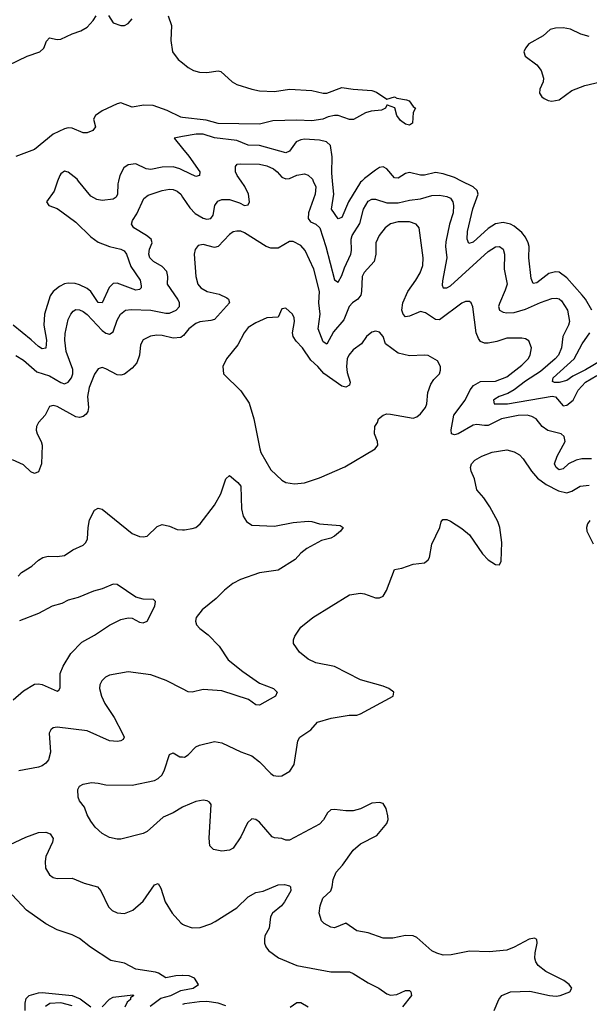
# Model space of a CAD drawing. Header units: inches. Extents: x 2001573 to 2220545, y 644482 to 846830.
# Tile 52 of 256: x 2039131 to 2042170, y 685603 to 690862. Entities that reach past the tile are written whole.
import ezdxf

# ---------------------------------------------------------------- set-up
doc = ezdxf.new("R2010")
doc.units = ezdxf.units.IN
doc.header["$MEASUREMENT"] = 0
for name, color, linetype in [('C0638', 7, 'Continuous'), ('C0639', 7, 'Continuous'), ('C0648', 7, 'Continuous'), ('C0649', 7, 'Continuous')]:
    doc.layers.add(name, color=color, linetype=linetype)

msp = doc.modelspace()

# ---------------------------------------------------------------- linework, layer by layer
at = {"layer": 'C0638', "color": 5}
for points, elevation in [([(2039333, 690000), (2039313.6, 689946.3), (2039274.4, 689890), (2039286, 689870), (2039330, 689853.8), (2039355.9, 689835.9), (2039430, 689780.9), (2039510, 689702.3), (2039550, 689674.4), (2039608.9, 689650), (2039670, 689636.9), (2039688.3, 689628.3), (2039700.7, 689610), (2039722.9, 689542.9), (2039773.6, 689470), (2039779.5, 689440.5), (2039778.2, 689430), (2039770, 689420.9), (2039750, 689416.8), (2039665.6, 689450), (2039650, 689454.7), (2039630, 689453.4), (2039608.1, 689431.9), (2039570, 689349.8), (2039550, 689350.8), (2039509.3, 689410), (2039490, 689426.7), (2039450, 689446.4), (2039427.3, 689452.7), (2039390, 689454.3), (2039369.6, 689450.4), (2039342.4, 689437.6), (2039310, 689410.8), (2039292.9, 689387.1), (2039262.2, 689290), (2039258.6, 689230), (2039273.9, 689150), (2039270, 689107.8), (2039250, 689104.5), (2039230, 689116.2), (2039192.2, 689152.2), (2039095.4, 689230)], 320), ([(2039110, 689068.4), (2039150, 689044.1), (2039221.7, 688981.7), (2039290, 688959), (2039350, 688923.6), (2039370, 688918), (2039390, 688926.3), (2039406.7, 688950), (2039413.9, 688970), (2039413.3, 688993.3), (2039378.7, 689090), (2039370.6, 689150), (2039373.5, 689186.5), (2039390, 689260.9), (2039402.6, 689290), (2039415, 689305), (2039430, 689313.8), (2039450, 689312.5), (2039470, 689303.2), (2039490, 689288.3), (2039570, 689201.9), (2039590, 689188.6), (2039610, 689182.3), (2039630, 689194.7), (2039650, 689258), (2039668.6, 689290), (2039694.9, 689310), (2039725, 689315), (2039830, 689309.9), (2039910, 689294.2), (2039930, 689294.2), (2039965.5, 689310), (2039982.5, 689330), (2039983.2, 689350), (2039974.3, 689370), (2039919.7, 689450), (2039921.1, 689490), (2039916.3, 689516.3), (2039890, 689544.6), (2039844.9, 689570), (2039825.4, 689590), (2039818.8, 689610), (2039823.6, 689636.4), (2039837.4, 689670), (2039831.6, 689690), (2039807.4, 689710), (2039738.7, 689750), (2039727, 689770), (2039731.6, 689790), (2039754.8, 689825.2), (2039793, 689907), (2039816, 689924), (2039890, 689949.1), (2039930, 689956.3), (2039950, 689954.3), (2039970, 689946), (2039990, 689929.8), (2040000, 689914.8)], 340), ([(2039658.2, 690000), (2039654.7, 689985.3), (2039652.5, 689930), (2039645.1, 689914.9), (2039630, 689903.4), (2039570, 689896.1), (2039541.6, 689901.6), (2039510, 689919), (2039445.1, 690000)], 320), ([(2040000, 689171), (2039990, 689163.8), (2039950, 689161.9), (2039890, 689175.6), (2039862.9, 689177.1), (2039828.2, 689171.8), (2039790, 689152), (2039774.4, 689125.6), (2039770.1, 689070), (2039755, 689030), (2039730, 689001), (2039690, 688969.1), (2039670, 688963.4), (2039650, 688965.7), (2039590, 688997.2), (2039570, 689003.5), (2039550, 688997.6), (2039530, 688969.6), (2039501.7, 688898.3), (2039493.2, 688850), (2039498, 688790), (2039494.8, 688770), (2039485.2, 688754.8), (2039470, 688742.9), (2039450, 688738.1), (2039430, 688740.2), (2039330, 688796), (2039310, 688802), (2039290, 688796.2), (2039266.5, 688750), (2039230.1, 688709.9), (2039219.7, 688690), (2039217.8, 688670), (2039223.2, 688650), (2039245.9, 688610), (2039250.8, 688590), (2039246, 688490), (2039230, 688447.7), (2039210, 688437.8), (2039190, 688446.6), (2039150, 688484.6), (2039091.4, 688511.4)], 360), ([(2039122.9, 687890), (2039140.9, 687910), (2039195.8, 687944.2), (2039230, 687975.5), (2039253.2, 687990), (2039283.3, 687996.7), (2039330, 687995.6), (2039370, 688000.5), (2039413.2, 688030), (2039470, 688055.8), (2039484.2, 688070), (2039491.5, 688088.5), (2039495.3, 688150), (2039503.5, 688190), (2039530, 688241.6), (2039550, 688254), (2039570, 688247), (2039730, 688118.7), (2039770, 688102), (2039790, 688099.5), (2039810, 688104.4), (2039864.8, 688155.2), (2039890, 688165.3), (2039930, 688157.6), (2039970, 688139.5), (2040000, 688137.6)], 360), ([(2039096.5, 687230), (2039150, 687276.8), (2039210, 687312.8), (2039230, 687315.5), (2039250, 687311.6), (2039330, 687275.6), (2039339.3, 687280.7), (2039347.1, 687292.9), (2039347.3, 687370), (2039361.6, 687410), (2039402.7, 687477.3), (2039461.9, 687538.1), (2039530, 687574.6), (2039610, 687628.4), (2039670, 687658.5), (2039710, 687668.3), (2039730, 687666.3), (2039770, 687643.6), (2039790, 687640.7), (2039810, 687649.3), (2039852.2, 687730), (2039854.4, 687754.4), (2039844.5, 687764.5), (2039790, 687766.7), (2039750, 687778), (2039650, 687845.5), (2039630, 687848), (2039570, 687821.6), (2039524, 687810), (2039443.3, 687776.7), (2039390, 687762.3), (2039355.9, 687744.1), (2039304.5, 687730), (2039230, 687691.3), (2039130, 687651.4)], 340), ([(2040000, 687287.7), (2039912, 687332), (2039830, 687363.2), (2039710, 687378.5), (2039610, 687361.1), (2039589.2, 687350.8), (2039568.2, 687331.8), (2039558.9, 687310), (2039556.5, 687290), (2039567.1, 687250), (2039584.2, 687210), (2039634.8, 687134.8), (2039679.6, 687050), (2039688.5, 687030), (2039682, 687018), (2039670.8, 687010), (2039652.4, 687007.6), (2039610, 687009.9), (2039490, 687063.4), (2039330, 687084.2), (2039310, 687079.6), (2039296.3, 687070), (2039288, 687052), (2039295, 686950), (2039283.5, 686910), (2039270, 686891.1), (2039250, 686877), (2039230.1, 686869.9), (2039125.5, 686850)], 360), ([(2040000, 686656.2), (2039950, 686625.3), (2039896.6, 686603.4), (2039810, 686526.4), (2039790, 686515.8), (2039670, 686485.5), (2039650, 686485.5), (2039610, 686494.9), (2039570, 686515.5), (2039533.4, 686550), (2039510, 686580.7), (2039490, 686616), (2039475.6, 686655.6), (2039450.4, 686690), (2039442, 686710), (2039440.5, 686750), (2039450, 686769), (2039470, 686779.5), (2039512.8, 686787.2), (2039550, 686785.1), (2039590, 686776.2), (2039730, 686774.3), (2039850, 686799.1), (2039870, 686809.7), (2039890.2, 686829.8), (2039903.4, 686856.6), (2039930, 686937.2), (2039950, 686946), (2039985.7, 686925.7), (2040000, 686924.4)], 380), ([(2039050, 686442), (2039163.2, 686496.8), (2039230, 686521.6), (2039270, 686522.4), (2039293.5, 686513.5), (2039308.5, 686488.5), (2039304.9, 686470), (2039270, 686392.3), (2039266.1, 686366.1), (2039269, 686330), (2039290, 686295.5), (2039310, 686281.3), (2039330, 686275.3), (2039410, 686276.9), (2039474, 686250), (2039545.5, 686230), (2039563.6, 686210), (2039603.7, 686123.7), (2039624.2, 686104.2), (2039650, 686092), (2039690, 686088.7), (2039733.7, 686106.3), (2039790, 686154.4), (2039850, 686242.4), (2039870, 686248), (2039883.2, 686223.2), (2039906, 686150), (2039944.7, 686090), (2039990, 686038.5), (2040000, 686032)], 360), ([(2040000, 685757.5), (2039997.6, 685757.6), (2039964.2, 685755.8), (2039910, 685744.7), (2039872, 685770), (2039855.6, 685775.6), (2039750, 685790.3), (2039690, 685823.6), (2039616.9, 685836.9), (2039507.9, 685907.9), (2039450, 685955.6), (2039410, 685974), (2039330, 686000.4), (2039270, 686032.4), (2039166.1, 686106.1), (2039090, 686188.2)], 340), ([(2039160.2, 685570), (2039159.6, 685610), (2039164.9, 685635.1), (2039181.8, 685650), (2039230, 685664.5), (2039250, 685666.5), (2039410, 685650), (2039452.9, 685632.9), (2039510, 685590.3)], 340), ([(2039571.4, 685590), (2039609.1, 685630.9), (2039630, 685641.7), (2039733.6, 685653.6), (2039739, 685650), (2039722.3, 685637.7), (2039722, 685630), (2039704.8, 685615.2), (2039690.9, 685589.1)], 340), ([(2039826.6, 685593.3), (2039883.2, 685636.8), (2039937.7, 685650), (2039990, 685676.5), (2040000, 685678.5)], 340), ([(2039410, 685595), (2039350, 685610.5), (2039292, 685608), (2039267.5, 685592.5)], 360)]:
    msp.add_lwpolyline(points, dxfattribs=dict(at, elevation=elevation))
at = {"layer": 'C0639', "color": 5}
for points, elevation in [([(2039070, 690618.8), (2039170, 690666.4), (2039238, 690690), (2039258.9, 690710), (2039272.7, 690747.3), (2039290, 690765.3), (2039330, 690756.3), (2039350, 690757.8), (2039410, 690786.7), (2039457.6, 690802.4), (2039490, 690821.1), (2039523, 690857), (2039538.2, 690881.8)], 280), ([(2039605, 690885), (2039630, 690844.4), (2039670, 690830.5), (2039690, 690830.5), (2039710, 690841.6), (2039730, 690867.3)], 280), ([(2039922.3, 690882.3), (2039941.2, 690830), (2039936.5, 690750), (2039945.3, 690690), (2039977, 690650), (2040000, 690630.9)], 280), ([(2040000, 690340.4), (2039990, 690341.6), (2039917.2, 690377.2), (2039843.4, 690403.4), (2039793.8, 690406.2), (2039730, 690394.7), (2039670, 690417.6), (2039650, 690412.4), (2039570, 690375.1), (2039534.9, 690350), (2039524.6, 690330), (2039534.9, 690290), (2039520.5, 690270), (2039490, 690258.2), (2039470, 690257.2), (2039410, 690283.4), (2039390, 690284.3), (2039370, 690279), (2039309, 690251), (2039210, 690168.8), (2039110, 690131.7)], 280), ([(2040000, 690237.7), (2039954, 690230), (2040000, 690173.2)], 320), ([(2040000, 690058.7), (2039985.6, 690065.6), (2039950, 690076), (2039890, 690074.3), (2039830, 690061.3), (2039805.2, 690065.2), (2039750, 690091.2), (2039710, 690086.6), (2039685.8, 690070), (2039665.4, 690030), (2039658.2, 690000)], 320), ([(2039445.1, 690000), (2039437, 690010), (2039390, 690048.4), (2039370, 690052.5), (2039350, 690039.3), (2039343.9, 690030), (2039333, 690000)], 320)]:
    msp.add_lwpolyline(points, dxfattribs=dict(at, elevation=elevation))
at = {"layer": 'C0648', "color": 5}
for points, elevation in [([(2040000, 689914.8), (2040037.9, 689857.9), (2040067.6, 689827.6), (2040110, 689802), (2040130, 689797), (2040150, 689799.3), (2040162.3, 689817.7), (2040171.8, 689870), (2040188.1, 689892), (2040210, 689902), (2040250, 689902.1), (2040304.3, 689884.3), (2040330, 689869.8), (2040350, 689872.3), (2040356.2, 689890), (2040351.6, 689930), (2040331.6, 689971.6), (2040311.5, 690000)], 340), ([(2040697.1, 690000), (2040709.9, 689970), (2040707.1, 689930), (2040671.2, 689830), (2040670, 689799.3), (2040682.3, 689782.3), (2040710, 689769.1), (2040731.7, 689750), (2040764.5, 689650), (2040810, 689473.3), (2040830, 689460.5), (2040850, 689495.1), (2040863.3, 689536.7), (2040896.8, 689610), (2040901.7, 689630), (2040899.3, 689690), (2040904.2, 689710), (2040945.9, 689774.1), (2040964.8, 689850), (2040990, 689892.8), (2041010, 689904.1), (2041030, 689903.7), (2041090, 689883.8), (2041150, 689883.2), (2041210, 689897.2), (2041270, 689904.9), (2041330, 689923), (2041370, 689924.2), (2041410, 689917.5), (2041428.5, 689908.5), (2041441.1, 689890), (2041445.6, 689870), (2041443.4, 689830), (2041423.4, 689770), (2041404.2, 689675.8), (2041402.1, 689650), (2041409.2, 689590), (2041386.6, 689466.6), (2041384.9, 689444.9), (2041389.8, 689429.8), (2041410, 689429.9), (2041430, 689440.2), (2041630, 689624.4), (2041670, 689648.6), (2041690, 689650.8), (2041710, 689636.2), (2041718.4, 689610), (2041715.4, 689530), (2041731.4, 689450), (2041721.9, 689418.1), (2041690, 689346.8), (2041686, 689330), (2041691.5, 689310), (2041710, 689299.8), (2041730, 689296.2), (2041770, 689298.8), (2041830, 689316.2), (2041910, 689352.2), (2041970, 689372.2), (2041995.3, 689375.3), (2042010, 689371.9), (2042021, 689361.1), (2042053.6, 689310), (2042063.9, 689250), (2042059.5, 689230), (2042028.4, 689170), (2042022.2, 689110), (2042005.5, 689070), (2041988.5, 689050), (2041910, 688983.6), (2041828.9, 688931.1), (2041770, 688884.8), (2041735.1, 688864.9), (2041688.8, 688850), (2041665.2, 688834.8), (2041659, 688830), (2041663, 688810), (2041733.4, 688810), (2041971.5, 688851.6), (2041990, 688848.4), (2042030, 688799), (2042050, 688802.7), (2042083.1, 688830), (2042110, 688883.7), (2042150, 688926.3), (2042210, 688961.7)], 340), ([(2040956.2, 690000), (2040950, 689993.5), (2040884.8, 689890), (2040850, 689805.4), (2040830, 689798.4), (2040794, 689850), (2040806.1, 689930), (2040800.4, 690000)], 320), ([(2042184.1, 689310), (2042149, 689370), (2042132.3, 689390), (2042050, 689482.8), (2042010, 689513.1), (2041990, 689516), (2041953.9, 689506.1), (2041890, 689457), (2041870, 689452.6), (2041859.5, 689479.6), (2041847.6, 689590), (2041848.5, 689650), (2041843.5, 689670), (2041830, 689700.2), (2041810, 689726.1), (2041770, 689758.9), (2041749.6, 689769.6), (2041710, 689778.1), (2041670, 689771.3), (2041630, 689747.3), (2041550, 689672.9), (2041527.2, 689667.2), (2041518.4, 689690), (2041520.4, 689730), (2041548.5, 689851.5), (2041577.2, 689930), (2041572, 689950), (2041550.6, 689970), (2041488.9, 690000)], 320), ([(2042182.5, 688517.5), (2042130, 688516.2), (2042099.7, 688510), (2042059.4, 688490), (2042030, 688463.5), (2042010, 688458), (2041993.5, 688470), (2041984.7, 688490), (2041999, 688530), (2042040.6, 688610), (2042036.5, 688636.5), (2042019.3, 688650), (2041948, 688668), (2041918.5, 688690), (2041886, 688730), (2041863.1, 688743.1), (2041839, 688750), (2041790, 688747.8), (2041701.6, 688730), (2041630, 688695.3), (2041610, 688694), (2041570, 688700.6), (2041550, 688696.6), (2041470, 688650.4), (2041450, 688645.2), (2041435.6, 688650), (2041432.2, 688672.2), (2041447.2, 688750), (2041508.1, 688830), (2041535.1, 688884.9), (2041551.6, 688908.4), (2041590, 688930.1), (2041670, 688932.1), (2041730, 688955.1), (2041810, 689016.3), (2041843.1, 689050), (2041855.3, 689070), (2041862.3, 689110), (2041847.3, 689147.3), (2041830, 689157.7), (2041810, 689161.5), (2041730, 689160.6), (2041677.1, 689142.9), (2041630, 689134.4), (2041610, 689134.1), (2041590, 689143.7), (2041578.8, 689158.8), (2041566.8, 689190), (2041547.9, 689327.9), (2041539.6, 689350), (2041530, 689357.4), (2041510, 689356.8), (2041490, 689347.7), (2041370, 689259.4), (2041350, 689260.3), (2041296.8, 689296.8), (2041270, 689302.6), (2041210, 689278), (2041190, 689275.1), (2041177.4, 689290), (2041169.9, 689309.9), (2041175.4, 689350), (2041201, 689410), (2041244.7, 689470), (2041267.6, 689510), (2041281, 689550), (2041284.3, 689590), (2041261.6, 689750), (2041246.3, 689770), (2041210, 689781.9), (2041150, 689781.7), (2041109.1, 689770.9), (2041080.7, 689750), (2041049.4, 689710), (2041031.7, 689670), (2041031.4, 689610), (2041021.7, 689570), (2040968.8, 689511.2), (2040958.3, 689490), (2040955.3, 689410), (2040950.1, 689389.9), (2040934.2, 689370), (2040906.2, 689350), (2040887.8, 689330), (2040860.8, 689259.2), (2040804.5, 689195.5), (2040770, 689129.8), (2040750, 689142.2), (2040723.4, 689210), (2040733.5, 689290), (2040727.2, 689350), (2040730.9, 689410), (2040700.6, 689530), (2040653.9, 689630), (2040630, 689656.2), (2040590, 689676.4), (2040570, 689676.9), (2040510, 689641), (2040470, 689642), (2040446, 689650), (2040330, 689723.8), (2040310, 689731.8), (2040290, 689733.3), (2040270, 689728.4), (2040250, 689715), (2040190, 689651.4), (2040170, 689645.2), (2040110, 689660.4), (2040083.4, 689656.6), (2040066.1, 689633.9), (2040062, 689610), (2040070.2, 689490), (2040080.6, 689450), (2040097.6, 689430), (2040130.1, 689410.1), (2040195.2, 689395.2), (2040235.8, 689375.8), (2040244.4, 689370), (2040250.1, 689349.9), (2040170, 689261.6), (2040150, 689254.8), (2040091.7, 689248.3), (2040070, 689239.8), (2040033.1, 689210), (2040005.3, 689174.7), (2040000, 689171)], 360), ([(2042236.2, 689043.8), (2042150, 688991.3), (2042082, 688958), (2042050, 688935.4), (2042010, 688924.2), (2041984.7, 688924.7), (2041973.7, 688930), (2041977.4, 688950), (2042088.5, 689050), (2042132.6, 689130), (2042172.1, 689190)], 320), ([(2040000, 686924.4), (2040010, 686923.5), (2040030, 686935.6), (2040070, 686977.7), (2040090, 686988.2), (2040170, 687007), (2040210, 687000.7), (2040310, 686951.1), (2040370, 686929.6), (2040410, 686898), (2040470, 686835.6), (2040485.2, 686825.2), (2040510, 686821.1), (2040530, 686824.2), (2040571.8, 686848.2), (2040595.8, 686884.2), (2040615.5, 687010), (2040625.5, 687030), (2040683.8, 687070), (2040720.5, 687110), (2040791.9, 687131.9), (2040888.2, 687148.2), (2040930, 687148.5), (2040950, 687154.7), (2041124, 687250), (2041127.7, 687270), (2041100.5, 687290), (2041070, 687303.2), (2040950, 687335.9), (2040810, 687407.8), (2040710, 687427), (2040670, 687446), (2040623.4, 687483.4), (2040591, 687530), (2040591, 687550), (2040598.8, 687570), (2040630, 687617.2), (2040694.8, 687670), (2040890, 687789.6), (2040950, 687798.5), (2040970, 687796), (2041030, 687774), (2041050, 687774), (2041070, 687783), (2041087.2, 687812.8), (2041130, 687925.2), (2041170, 687933.6), (2041230, 687954.5), (2041290, 687960.9), (2041310, 687977.2), (2041318, 687990), (2041330, 688061.2), (2041373, 688150), (2041379.8, 688180.2), (2041387.9, 688192.1), (2041410, 688191.8), (2041430, 688184.5), (2041490, 688144.2), (2041530.6, 688110.6), (2041600.5, 688010), (2041630, 687978), (2041670, 687952.3), (2041691, 687950), (2041699.1, 687970), (2041702.6, 688070), (2041692.7, 688150), (2041681.3, 688181.3), (2041640, 688260), (2041607.9, 688307.9), (2041570.4, 688350.4), (2041557.1, 688410), (2041539.1, 688450), (2041536.3, 688470), (2041540.7, 688490), (2041559.1, 688510), (2041596.3, 688530), (2041652.3, 688552.3), (2041730, 688564.5), (2041770, 688554.7), (2041797.2, 688537.2), (2041817.4, 688517.4), (2041861.2, 688450), (2041893.3, 688413.3), (2041940.4, 688380.4), (2042005.4, 688345.4), (2042050, 688335), (2042076.6, 688343.4), (2042122, 688370), (2042170, 688375.6)], 380), ([(2040000, 688137.6), (2040010, 688137), (2040050, 688144.2), (2040070, 688150.4), (2040093.6, 688170), (2040169.6, 688270), (2040203.5, 688330), (2040229.7, 688410.3), (2040250, 688426.8), (2040295.3, 688390), (2040311.4, 688370), (2040314.2, 688250), (2040322.7, 688210), (2040341.4, 688181.4), (2040370, 688162.6), (2040490, 688157.8), (2040590, 688177.3), (2040670, 688184), (2040690, 688182.3), (2040730, 688169), (2040839.9, 688159.9), (2040857.3, 688150), (2040843, 688130), (2040810, 688103), (2040790, 688092.8), (2040740.3, 688079.7), (2040662, 688038), (2040630, 688012.3), (2040600.9, 687979.1), (2040510, 687921.3), (2040410, 687907.7), (2040308.2, 687871.8), (2040268.7, 687851.3), (2040224.1, 687815.9), (2040179.5, 687770), (2040104.9, 687710), (2040072.2, 687670), (2040068.5, 687650), (2040074.4, 687630), (2040092.2, 687610), (2040136.1, 687576.1), (2040195.4, 687515.4), (2040243.7, 687443.7), (2040321.6, 687381.6), (2040410, 687319.1), (2040484.9, 687290), (2040503.8, 687270), (2040494.9, 687250), (2040410, 687200.5), (2040390, 687202.4), (2040351.8, 687231.8), (2040210, 687278.5), (2040110, 687285.1), (2040050.3, 687269.7), (2040030, 687272.6), (2040000, 687287.7)], 360), ([(2042173.6, 688186.4), (2042159.8, 688170), (2042154.6, 688150), (2042157.7, 688130), (2042190, 688063.1)], 380), ([(2041663.2, 685570), (2041686.7, 685630), (2041702.6, 685650), (2041750, 685669.4), (2041852.8, 685672.8), (2041957.2, 685650), (2041992.7, 685647.3), (2042014.8, 685650), (2042066.8, 685670), (2042077.3, 685690), (2042063, 685710), (2042034.9, 685730), (2041938.3, 685778.3), (2041897.4, 685810), (2041885.2, 685830), (2041880.2, 685850), (2041880.9, 685879.1), (2041891.6, 685930), (2041890.4, 685950), (2041877, 685957), (2041850, 685951.7), (2041770, 685907.8), (2041730, 685893.4), (2041635.6, 685884.5), (2041530, 685886.7), (2041433.1, 685866.9), (2041390, 685866.4), (2041356, 685876), (2041329.5, 685889.5), (2041250, 685961.1), (2041230, 685968.9), (2041190, 685970.4), (2041122.4, 685957.6), (2041070, 685957.5), (2040990, 685985.5), (2040930, 685995.3), (2040870, 686036.4), (2040810, 686012.2), (2040790, 686014.9), (2040754.4, 686034.4), (2040740.5, 686050), (2040728.5, 686090), (2040733.7, 686130), (2040748.7, 686170), (2040790.4, 686210), (2040798, 686230), (2040802.6, 686270), (2040819.7, 686310), (2040852.7, 686347.3), (2040910, 686426.2), (2040950, 686459.7), (2041035.5, 686504.5), (2041090, 686569.5), (2041096.1, 686590), (2041094.4, 686610), (2041085.2, 686650), (2041070, 686675.8), (2041050, 686681.5), (2041010, 686678), (2040950, 686648.2), (2040910, 686637.6), (2040870, 686636.1), (2040810, 686644.6), (2040790, 686641.3), (2040773.7, 686626.3), (2040751.2, 686588.8), (2040730, 686565.5), (2040570, 686479.5), (2040550, 686479.3), (2040528.5, 686488.5), (2040490, 686491.8), (2040478.4, 686498.4), (2040410, 686575.8), (2040390, 686590.4), (2040370, 686594.9), (2040346.8, 686573.2), (2040310, 686498), (2040270, 686437.3), (2040250, 686426.5), (2040210, 686422.2), (2040164, 686430), (2040146, 686450), (2040142.4, 686490), (2040152.7, 686670), (2040143.1, 686683.1), (2040131, 686690), (2040110, 686692.9), (2040070, 686686.9), (2040002.3, 686657.7), (2040000, 686656.2)], 380), ([(2040000, 686032), (2040010, 686025.5), (2040050, 686011.4), (2040094.4, 686014.4), (2040150, 686032.8), (2040174.4, 686045.6), (2040290, 686118.8), (2040350, 686176.9), (2040390, 686201.3), (2040430, 686208.4), (2040510, 686242.3), (2040542.9, 686242.9), (2040570, 686235.8), (2040574.9, 686230), (2040576.5, 686210), (2040542.7, 686150), (2040527.6, 686130), (2040479.6, 686090), (2040468.8, 686070), (2040461.1, 686010), (2040439.5, 685970), (2040436.5, 685950), (2040437, 685930), (2040443.7, 685910), (2040458, 685890), (2040512.1, 685852.1), (2040610, 685810.2), (2040790, 685776.5), (2040890, 685776.5), (2040910, 685768.9), (2040990, 685718), (2041047.7, 685690), (2041090, 685659.1), (2041110, 685653), (2041143.6, 685656.4), (2041190, 685677.6), (2041210, 685678), (2041218, 685670), (2041220.4, 685650), (2041172.4, 685590)], 360), ([(2040000, 685678.5), (2040056.4, 685690), (2040084, 685710), (2040063, 685743), (2040035.5, 685755.5), (2040000, 685757.5)], 340), ([(2040230, 685594.5), (2040190, 685609.9), (2040130, 685618.5), (2040090, 685616.6), (2040010, 685606.2), (2040000, 685603.2)], 360), ([(2040670, 685588.5), (2040630, 685611.2), (2040610, 685612), (2040573, 685587)], 360)]:
    msp.add_lwpolyline(points, dxfattribs=dict(at, elevation=elevation))
at = {"layer": 'C0648', "color": 5, "elevation": 380}
msp.add_lwpolyline([(2040550, 689320.9), (2040530, 689317.2), (2040510, 689274), (2040450, 689269.7), (2040390, 689242.4), (2040350, 689217.7), (2040327.6, 689190), (2040294.4, 689125.6), (2040234.9, 689050), (2040214.8, 689010), (2040218.8, 688970), (2040310, 688879.1), (2040354.7, 688814.7), (2040380.2, 688730), (2040411.3, 688570), (2040418, 688550), (2040470, 688457.6), (2040530, 688402.4), (2040550, 688390.4), (2040596.6, 688383.4), (2040650, 688387.6), (2040730, 688415.6), (2040865.6, 688474.4), (2041027, 688570), (2041041.3, 688590), (2041040.5, 688610), (2041024.7, 688650), (2041026, 688690), (2041039, 688710), (2041045.2, 688730), (2041069.2, 688750), (2041090, 688756.4), (2041110, 688754.9), (2041230, 688733.4), (2041250, 688740.7), (2041270, 688756.3), (2041296.3, 688790), (2041302.6, 688810), (2041308.3, 688870), (2041324.7, 688915.3), (2041340.3, 688939.7), (2041370, 688970.8), (2041376, 688990), (2041375.4, 689010), (2041359.5, 689039.5), (2041310, 689068), (2041290, 689071), (2041210, 689067), (2041150, 689081.7), (2041083.1, 689130), (2041069.6, 689170), (2041050, 689193), (2041030, 689198), (2041010, 689193), (2040980.4, 689170), (2040954, 689130), (2040910, 689098.9), (2040886.4, 689070), (2040877.5, 689050), (2040874, 689010), (2040878.2, 688978.2), (2040893.7, 688926.3), (2040890, 688909.5), (2040870, 688899.7), (2040850, 688905.1), (2040753, 688973), (2040721.2, 689010), (2040683.9, 689043.9), (2040640.4, 689110), (2040605.2, 689145.2), (2040590.6, 689170), (2040585.5, 689190), (2040597.8, 689250), (2040595.3, 689270), (2040585.6, 689290)], close=True, dxfattribs=at)
at = {"layer": 'C0649', "color": 5}
for points, elevation in [([(2042170, 690771.7), (2042125.1, 690785.1), (2042070, 690811.7), (2042030, 690817.7), (2041990, 690816.8), (2041961.6, 690810), (2041923.9, 690776.1), (2041847.9, 690732.1), (2041828.9, 690710), (2041820.4, 690690), (2041827.5, 690667.5), (2041890, 690620.3), (2041912.7, 690590), (2041925.2, 690550), (2041923.6, 690530), (2041906.7, 690490), (2041904.4, 690470), (2041916.3, 690450), (2041930, 690440.4), (2041950.3, 690430.3), (2041970, 690426.9), (2042010, 690434.2), (2042077.2, 690482.9), (2042147, 690510), (2042230.2, 690530.2)], 320), ([(2040000, 690630.9), (2040030, 690606), (2040058, 690590), (2040090, 690581.6), (2040130, 690580.2), (2040190, 690588.7), (2040204.4, 690584.4), (2040264.9, 690530), (2040290, 690515.8), (2040370.1, 690490.1), (2040410, 690482.2), (2040490, 690477.8), (2040570, 690490.2), (2040690, 690483.2), (2040750, 690469), (2040770, 690468.9), (2040850, 690500.4), (2040910, 690490.6), (2041010, 690483.1), (2041034.1, 690474.1), (2041090, 690438), (2041130, 690450.3), (2041143.1, 690443.1), (2041194.6, 690434.6), (2041208.2, 690428.2), (2041230, 690398), (2041242, 690390), (2041230, 690366), (2041226, 690310), (2041210, 690299.3), (2041190, 690304.7), (2041162.7, 690322.7), (2041143.7, 690350), (2041131.8, 690391.8), (2041094, 690406), (2041090, 690406), (2041082, 690390), (2041062, 690378), (2041006.2, 690373.8), (2040975.2, 690364.8), (2040911.8, 690328.2), (2040890, 690329.3), (2040830, 690349.5), (2040810, 690349.9), (2040776.3, 690343.7), (2040748, 690330), (2040690, 690321.9), (2040610, 690325.5), (2040481.8, 690321.8), (2040410, 690304.4), (2040190, 690308.1), (2040124.7, 690324.6), (2040000, 690340.4)], 280), ([(2040800.4, 690000), (2040796.8, 690043.2), (2040797.6, 690130), (2040788.9, 690190), (2040768.5, 690210), (2040730, 690218.4), (2040650, 690223.5), (2040630, 690220.6), (2040605.9, 690210), (2040570, 690158.9), (2040550, 690150.5), (2040410, 690189.5), (2040350, 690192.2), (2040290, 690216.8), (2040170, 690231.8), (2040110, 690250.6), (2040073, 690250), (2040000, 690237.7)], 320), ([(2040000, 690173.2), (2040032.7, 690132.7), (2040091.1, 690050), (2040090, 690029.7), (2040070, 690025.3), (2040000, 690058.7)], 320), ([(2040311.5, 690000), (2040290.2, 690030), (2040282.8, 690050), (2040282, 690078), (2040290.3, 690089.7), (2040308.2, 690091.8), (2040410, 690091.1), (2040450, 690081.1), (2040484.9, 690064.9), (2040504.8, 690050), (2040530, 690021.3), (2040550, 690011.2), (2040570, 690013.1), (2040610, 690031.1), (2040650, 690038.7), (2040670, 690032.4), (2040692.8, 690010), (2040697.1, 690000)], 340), ([(2041488.9, 690000), (2041450, 690018.9), (2041390, 690038.4), (2041350, 690045.2), (2041290, 690031.2), (2041270, 690031.2), (2041210, 690044.9), (2041190, 690039.9), (2041150, 690016), (2041130, 690016.5), (2041090, 690065.3), (2041070, 690076.8), (2041050, 690071.6), (2041030, 690059.1), (2040970, 690014.3), (2040956.2, 690000)], 320)]:
    msp.add_lwpolyline(points, dxfattribs=dict(at, elevation=elevation))

doc.saveas('drawing.dxf')
